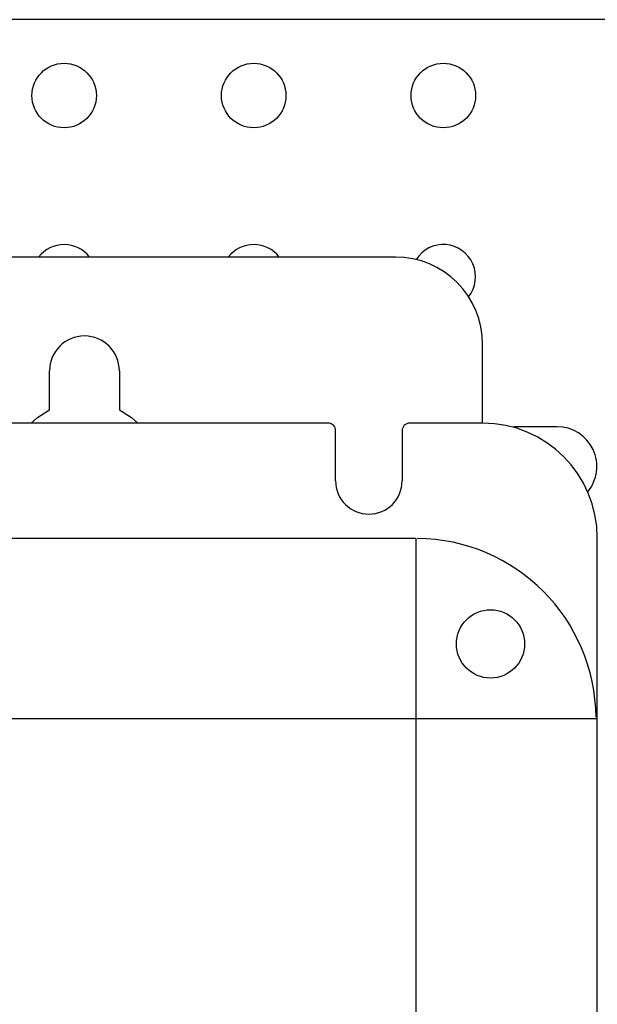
# Model space of a CAD drawing. Header units: inches. Extents: x 1399 to 7113, y 2289 to 6261.
# Tile 20 of 76: x 2496 to 2572, y 4792 to 4922. Entities that reach past the tile are written whole.
import ezdxf

# ---------------------------------------------------------------- set-up
doc = ezdxf.new("R2010")
doc.units = ezdxf.units.IN
doc.header["$MEASUREMENT"] = 0
doc.layers.add('PWR_0150HP', color=7, linetype='Continuous')

# ---------------------------------------------------------------- blocks, each defined once
blk = doc.blocks.new('FRAME F_FRONT')
at = {"color": 7, "linetype": 'Continuous'}
for p, q in [((191, 1367.05), (-191, 1367.05)), ((202.5, 1345.17), (202.5, 1355.55)), ((145.4, 1346.93), (145.4, 1352.05)), ((154.6, 1352.05), (154.6, 1346.93)), ((143.8, 1345.9), (145.4, 1346.93)), ((154.6, 1346.93), (156.2, 1345.9)), ((142.98, 1345.17), (143.8, 1345.9)), ((156.2, 1345.9), (157.02, 1345.17)), ((182.12, 1345.17), (-182.12, 1345.17)), ((202.5, 1345.17), (192.88, 1345.17)), ((183.12, 1337.55), (183.12, 1344.17)), ((191.88, 1344.17), (191.88, 1337.55)), ((193.68, 1329.97), (-193.68, 1329.97)), ((193.68, 1329.97), (193.68, 151.43)), ((217.62, 1306.2), (-217.62, 1306.2))]:
    blk.add_line(p, q, dxfattribs=at)
at = {"color": 7}
blk.add_line((217.62, 151.35), (217.62, 1330.05), dxfattribs=at)
at = {"color": 7, "linetype": 'Continuous'}
blk.add_circle((203.54, 1316.07), 4.5, dxfattribs=at)
for centre, radius, start, end in [((191, 1355.55), 11.5, 0, 90), ((150, 1352.05), 4.6, 0, 180), ((202.5, 1330.05), 15.12, 0, 90), ((187.5, 1337.55), 4.38, 180, 0), ((193.68, 1306.2), 23.77, 0.4822, 89.5178)]:
    blk.add_arc(centre, radius, start, end, dxfattribs=at)
for centre, major_axis, start_param, end_param in [((182.12, 1344.17), (0.707, 0.707), 5.497939, 7.068431), ((192.88, 1344.17), (-0.707, 0.707), -0.785246, 0.785246)]:
    blk.add_ellipse(centre, major_axis=major_axis, ratio=0.999695, start_param=start_param, end_param=end_param, dxfattribs=at)
blk = doc.blocks.new('TOP_RAIL_FRAME F')
blk.add_line((575.44, 117.77), (336.23, 117.77))
blk.add_lwpolyline([(433.98, 55.53, 0.634892), (429.94, 64.13), (424.94, 64.13, 0.039046), (424.12, 64.07)], format="xyb")
for centre in [(364.94, 107.77), (389.94, 107.77), (414.94, 107.77)]:
    blk.add_circle(centre, 4.25)
for centre, start, end in [((364.94, 83.88), 37.7193, 142.2807), ((389.94, 83.88), 37.7193, 142.2807), ((414.94, 83.88), 321.5809, 147.6792)]:
    blk.add_arc(centre, 4.25, start, end)

msp = doc.modelspace()

# ---------------------------------------------------------------- block references
at = {"layer": 'PWR_0150HP'}
for name, p in [('FRAME F_FRONT', (2354.514, 3523.841)), ('TOP_RAIL_FRAME F', (2136.892, 4804.408))]:
    msp.add_blockref(name, p, dxfattribs=at)

doc.saveas('drawing.dxf')
